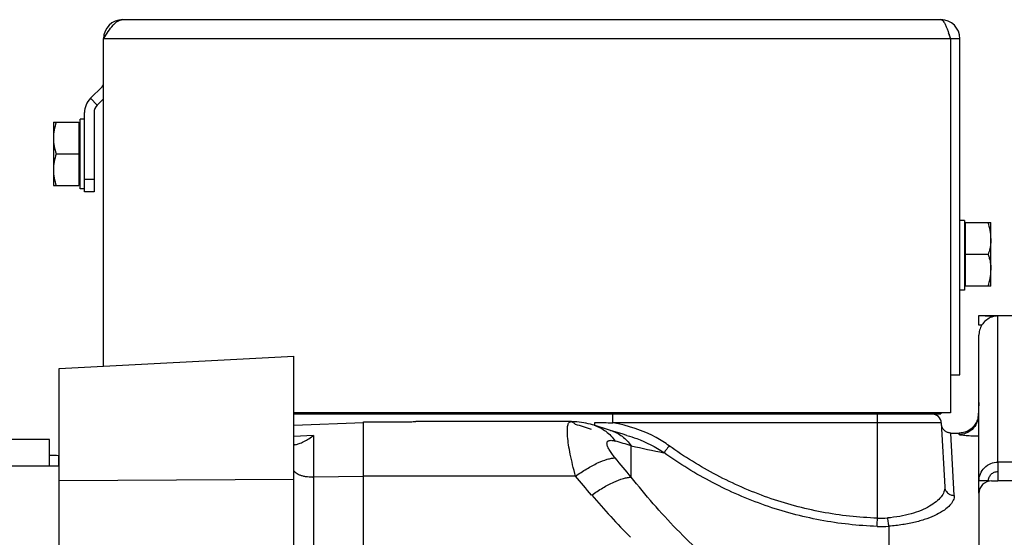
# Model space of a CAD drawing. Extents: x -1724 to 1181, y 2 to 1734.
# Tile 77 of 83: x 559 to 714, y 1016 to 1097. Entities that reach past the tile are written whole.
import ezdxf

# ---------------------------------------------------------------- set-up
doc = ezdxf.new("R2010")
doc.units = 0
doc.header["$LTSCALE"] = 65.395
doc.layers.get('0').update_dxf_attribs({"linetype": 'CONTINUOUS'})

msp = doc.modelspace()

# ---------------------------------------------------------------- linework, layer by layer
at = {"color": 6, "linetype": 'CONTINUOUS'}
for p, q in [((574.84, 1097.17), (703.84, 1097.17)), ((571.84, 1042.53), (571.84, 1094.17)), ((706.84, 1094.17), (705.34, 1094.17)), ((706.84, 1041.17), (706.84, 1094.17)), ((568.84, 1070.01), (568.84, 1082.51)), ((563.94, 1081.01), (563.94, 1071.01)), ((563.94, 1081.01), (567.94, 1081.01)), ((568.84, 1081.51), (568.14, 1081.51)), ((564.38, 1076.01), (567.94, 1076.01)), ((563.94, 1071.01), (567.94, 1071.01)), ((568.84, 1070.51), (568.14, 1070.51)), ((570.34, 1070.01), (568.84, 1070.01)), ((707.54, 1065.51), (706.84, 1065.51)), ((707.74, 1065.17), (711.74, 1065.17)), ((711.74, 1062.67), (711.74, 1065.17)), ((711.29, 1060.17), (707.74, 1060.17)), ((711.74, 1055.17), (711.74, 1057.67)), ((707.54, 1054.51), (706.84, 1054.51)), ((711.74, 1055.17), (707.74, 1055.17)), ((564.84, 1042.17), (601.84, 1044.11)), ((601.84, 970.95), (601.84, 1044.11)), ((564.84, 682.01), (564.84, 1042.17)), ((705.34, 1041.17), (705.34, 1035.17)), ((705.34, 1041.17), (706.84, 1041.17)), ((709.84, 1036.82), (709.72, 1034.6)), ((705.34, 1035.17), (601.84, 1035.17)), ((645.51, 1033.8), (621.06, 1033.8)), ((646.82, 1033.72), (646.44, 1033.76)), ((677.84, 1035.01), (677.84, 1035.17)), ((701.84, 1035.01), (703.84, 1035.01)), ((703.84, 1035.17), (703.84, 1035.01)), ((601.84, 1033.27), (612.84, 1033.66)), ((647.19, 1033.68), (646.82, 1033.72)), ((647.55, 1033.62), (647.19, 1033.68)), ((647.9, 1033.55), (647.54, 1033.62)), ((648.24, 1033.48), (647.89, 1033.55)), ((648.59, 1033.39), (648.24, 1033.48)), ((648.93, 1033.3), (648.93, 1033.3)), ((703.91, 1033.59), (704.44, 1023.5)), ((705.42, 1032.01), (706.74, 1032.01))]:
    msp.add_line(p, q, dxfattribs=at)
at = {"color": 9, "linetype": 'CONTINUOUS'}
for p, q in [((705.34, 1094.17), (571.84, 1094.17)), ((568.84, 1072.01), (570.34, 1072.01)), ((711.84, 1050.27), (711.84, 1050.46)), ((712.84, 1027.41), (712.84, 1050.46)), ((727.84, 1050.46), (712.84, 1050.46)), ((692.84, 1035.01), (692.84, 1035.17)), ((693.84, 1018.59), (693.84, 1035.01)), ((649.18, 1033.22), (649.18, 1033.22)), ((651.77, 1032.42), (651.77, 1032.42)), ((703.91, 1033.59), (652.11, 1033.59)), ((604.94, 1031.6), (601.84, 1031.46)), ((604.94, 1031.6), (601.84, 1031.46)), ((604.94, 1031.6), (604.94, 1004.48)), ((654.35, 1031.64), (654.35, 1031.64)), ((705.94, 1022.17), (705.42, 1032.01)), ((655.03, 1025.06), (655.03, 1030)), ((911.84, 1027.41), (712.84, 1027.41)), ((601.84, 1024.7), (564.84, 1024.47)), ((612.84, 1025.14), (604.94, 1025.03)), ((646.24, 1025.2), (612.84, 1025.2)), ((911.84, 1024.46), (712.84, 1024.46)), ((695.64, 1017.32), (695.64, 1013.86))]:
    msp.add_line(p, q, dxfattribs=at)
at = {"color": 2, "linetype": 'CONTINUOUS'}
for p, q in [((705.34, 1094.17), (705.34, 1041.17)), ((571.6, 1086.6), (569.78, 1084.77)), ((569.78, 1084.77), (570.84, 1083.71)), ((571.84, 1084.71), (570.84, 1083.71)), ((570.34, 1082.51), (570.34, 1070.01)), ((567.94, 1081.01), (567.94, 1071.01)), ((568.14, 1070.51), (568.14, 1081.51)), ((707.54, 1065.51), (707.54, 1054.51)), ((707.74, 1055.17), (707.74, 1065.17)), ((711.74, 1057.67), (711.74, 1062.67)), ((601.84, 1035.01), (701.84, 1035.01)), ((612.84, 690.22), (612.84, 1033.78)), ((612.84, 1033.78), (619.34, 1033.78)), ((652.11, 1033.59), (652.11, 1035.01)), ((701.84, 1035.01), (701.84, 1035.17)), ((649.29, 1033.19), (649.29, 1033.69)), ((706.73, 1031.77), (706.74, 1032.01))]:
    msp.add_line(p, q, dxfattribs=at)
at = {"color": 7, "linetype": 'CONTINUOUS'}
for p, q in [((709.84, 1049.01), (709.84, 1050.51)), ((710.29, 1049.01), (709.84, 1049.01)), ((563.31, 1031.01), (546.31, 1031.01)), ((563.31, 1026.81), (563.31, 1031.01)), ((564.81, 1026.81), (564.81, 1028.43)), ((544.81, 1026.81), (564.84, 1026.81)), ((711.34, 1024.46), (709.84, 1024.46))]:
    msp.add_line(p, q, dxfattribs=at)
at = {"color": 3, "linetype": 'CONTINUOUS'}
for p, q in [((709.84, 1050.51), (727.84, 1050.51)), ((712.84, 1050.46), (711.84, 1050.46)), ((709.84, 1022.52), (709.84, 1047.42)), ((712.84, 1027.41), (712.84, 1024.46)), ((711.84, 1024.46), (712.84, 1024.46)), ((709.84, 1022.46), (709.84, 951.98))]:
    msp.add_line(p, q, dxfattribs=at)
at = {"color": 6, "linetype": 'CONTINUOUS'}
for points in [[(646.44, 1033.76), (646.04, 1033.79), (645.63, 1033.8), (645.51, 1033.8)], [(646.44, 1033.76), (646.04, 1033.79), (645.63, 1033.8)], [(709.72, 1034.66), (709.69, 1034.47), (709.65, 1034.28), (709.59, 1034.09), (709.53, 1033.91), (709.45, 1033.73), (709.36, 1033.56), (709.26, 1033.39), (709.15, 1033.23), (709.03, 1033.08), (708.9, 1032.93), (708.77, 1032.8), (708.62, 1032.67), (708.46, 1032.55), (708.3, 1032.45), (708.13, 1032.35), (707.96, 1032.27), (707.78, 1032.19), (707.59, 1032.13), (707.41, 1032.08), (707.21, 1032.05), (707.02, 1032.02), (706.83, 1032.01), (706.74, 1032.01)], [(649.18, 1033.22), (648.94, 1033.3), (648.58, 1033.39)], [(654.35, 1031.64), (653.58, 1031.87), (652.64, 1032.15), (651.77, 1032.42)], [(705.42, 1032.01), (705.31, 1032.01), (705.2, 1032.03), (705.09, 1032.04), (704.99, 1032.07), (704.89, 1032.11), (704.79, 1032.15), (704.69, 1032.2), (704.6, 1032.25), (704.51, 1032.32), (704.42, 1032.39), (704.35, 1032.46), (704.27, 1032.54), (704.21, 1032.63), (704.15, 1032.72), (704.09, 1032.81), (704.05, 1032.91), (704.01, 1033.01), (703.97, 1033.11), (703.95, 1033.22), (703.93, 1033.32), (703.92, 1033.43)]]:
    msp.add_lwpolyline(points, dxfattribs=at)
for centre, radius, start, end in [((574.84, 1094.17), 3, 90, 180), ((703.84, 1094.17), 3, 0, 90), ((703.84, 1094.17), 1.5, 0, 35.6269), ((572.04, 1082.51), 3.2, 135, 180), ((702.41, 1033.51), 1.5, 3, 90), ((491.06, 518.26), 538.69, 72.6427, 72.9315), ((598.56, 1040.39), 10.86, 305.3025, 305.9822)]:
    msp.add_arc(centre, radius, start, end, dxfattribs=at)
at = {"color": 2, "linetype": 'CONTINUOUS'}
for centre, radius, start, end in [((571.04, 1087.17), 0.8, 315, 360), ((572.04, 1082.51), 1.7, 135.0001, 179.9999), ((491.08, 528.03), 528.62, 72.6427, 72.9315)]:
    msp.add_arc(centre, radius, start, end, dxfattribs=at)
at = {"color": 3, "linetype": 'CONTINUOUS'}
for centre, radius, start, end in [((712.9, 1047.4), 3.07, 109.1685, 110.1681), ((712.9, 1047.38), 3.08, 91.1843, 109.1249), ((712.86, 1047.42), 3.03, 177.2721, 179.9998), ((711.84, 1022.46), 2, 90, 180)]:
    msp.add_arc(centre, radius, start, end, dxfattribs=at)
at = {"color": 9, "linetype": 'CONTINUOUS'}
for centre, radius, start, end in [((502.9, 512.74), 539.17, 73.611, 73.8926), ((692, 1192.85), 167, 257.21, 259.0168), ((326.76, 751.8), 427.12, 39.7746, 40.3052), ((604.84, 1032.4), 7.37, 269.9999, 270.8136), ((312.31, 737.14), 441.01, 40.2734, 40.7822), ((730.29, 1091.11), 106.71, 220.2054, 225.0616), ((153.13, 1035.76), 540.98, 358.0443, 358.1811), ((694.35, 1032.67), 14.1, 267.9233, 274.3607), ((694.4, 1036.37), 19.09, 268.1812, 273.7164)]:
    msp.add_arc(centre, radius, start, end, dxfattribs=at)
at = {"color": 7, "linetype": 'CONTINUOUS'}
msp.add_arc((559.91, 846.59), 181.91, 88.4573, 88.9298, dxfattribs=at)
at = {"color": 6, "linetype": 'CONTINUOUS'}
for points, knots in [([(571.84, 1094.17), (572.08, 1094.55), (572.55, 1095.28), (573.17, 1096.13), (573.69, 1096.66), (574.06, 1096.94), (574.45, 1097.12), (574.71, 1097.17), (574.84, 1097.17)], [0, 0, 0, 0, 0.312601, 0.592695, 0.71328, 0.819587, 0.913511, 1, 1, 1, 1]), ([(703.84, 1097.17), (703.9, 1097.17), (704.05, 1097.11), (704.24, 1096.92), (704.42, 1096.64), (704.6, 1096.27), (704.79, 1095.82), (705.04, 1095.11), (705.22, 1094.55), (705.34, 1094.17)], [0, 0, 0, 0, 0.05681, 0.130246, 0.227172, 0.348097, 0.490512, 0.650232, 1, 1, 1, 1]), ([(564.38, 1081.01), (564.25, 1080.6), (564.02, 1079.78), (563.94, 1078.93), (563.94, 1078.51)], [0, 0, 0, 0, 0.501876, 1, 1, 1, 1]), ([(563.94, 1078.51), (563.94, 1078.09), (564.02, 1077.23), (564.25, 1076.41), (564.38, 1076.01)], [0, 0, 0, 0, 0.498124, 1, 1, 1, 1]), ([(564.38, 1076.01), (564.25, 1075.6), (564.02, 1074.78), (563.94, 1073.93), (563.94, 1073.51)], [0, 0, 0, 0, 0.501876, 1, 1, 1, 1]), ([(563.94, 1073.51), (563.94, 1073.09), (564.02, 1072.23), (564.25, 1071.41), (564.38, 1071.01)], [0, 0, 0, 0, 0.498124, 1, 1, 1, 1]), ([(711.74, 1062.67), (711.74, 1063.09), (711.65, 1063.94), (711.43, 1064.76), (711.29, 1065.17)], [0, 0, 0, 0, 0.498124, 1, 1, 1, 1]), ([(711.29, 1055.17), (711.43, 1055.57), (711.65, 1056.39), (711.74, 1057.24), (711.74, 1057.67)], [0, 0, 0, 0, 0.501876, 1, 1, 1, 1]), ([(602.02, 1030.17), (602.1, 1030.17), (602.27, 1030.2), (602.55, 1030.29), (602.87, 1030.41), (603.37, 1030.63), (604.04, 1030.99), (604.57, 1031.33), (604.84, 1031.52)], [0, 0, 0, 0, 0.07172, 0.165623, 0.277306, 0.403141, 0.6865, 1, 1, 1, 1]), ([(601.84, 1030.24), (601.84, 1030.23), (601.85, 1030.2), (601.89, 1030.18), (601.95, 1030.17), (601.99, 1030.17), (602.02, 1030.17)], [0, 0, 0, 0, 0.178955, 0.379935, 0.649783, 1, 1, 1, 1])]:
    msp.add_open_spline(points, degree=3, knots=knots, dxfattribs=at)
at = {"color": 2, "linetype": 'CONTINUOUS'}
for points, knots in [([(711.74, 1062.67), (711.74, 1062.45), (711.71, 1061.92), (711.57, 1061.08), (711.39, 1060.47), (711.29, 1060.17)], [0, 0, 0, 0, 0.248893, 0.623299, 1, 1, 1, 1]), ([(711.29, 1060.17), (711.36, 1059.96), (711.51, 1059.45), (711.69, 1058.62), (711.74, 1057.98), (711.74, 1057.67)], [0, 0, 0, 0, 0.251493, 0.626589, 1, 1, 1, 1]), ([(619.34, 1033.78), (619.64, 1033.78), (620.22, 1033.79), (620.79, 1033.8), (621.06, 1033.8)], [0, 0, 0, 0, 0.534158, 1, 1, 1, 1]), ([(649.29, 1033.69), (649.76, 1033.69), (650.7, 1033.67), (651.64, 1033.62), (652.11, 1033.59)], [0, 0, 0, 0, 0.499998, 1, 1, 1, 1]), ([(709.84, 1031.49), (709.62, 1031.49), (709.2, 1031.5), (708.61, 1031.53), (708.07, 1031.56), (707.62, 1031.6), (707.25, 1031.64), (707, 1031.67), (706.86, 1031.7), (706.79, 1031.72), (706.75, 1031.74), (706.73, 1031.76), (706.73, 1031.77)], [0, 0, 0, 0, 0.207337, 0.399246, 0.57087, 0.71791, 0.836646, 0.923979, 0.955336, 0.978148, 0.992606, 1, 1, 1, 1])]:
    msp.add_open_spline(points, degree=3, knots=knots, dxfattribs=at)
at = {"color": 3, "linetype": 'CONTINUOUS'}
for points, knots in [([(711.84, 1050.28), (711.56, 1050.17), (711.03, 1049.89), (710.4, 1049.25), (709.97, 1048.45), (709.86, 1047.86), (709.84, 1047.56)], [0, 0, 0, 0, 0.250086, 0.500265, 0.75024, 1, 1, 1, 1]), ([(710.49, 1050.51), (710.7, 1050.51), (711.15, 1050.48), (711.6, 1050.46), (711.84, 1050.46)], [0, 0, 0, 0, 0.463443, 1, 1, 1, 1]), ([(709.84, 1024.46), (709.84, 1024.84), (710, 1025.62), (710.66, 1026.6), (711.66, 1027.26), (712.45, 1027.41), (712.84, 1027.41)], [0, 0, 0, 0, 0.248228, 0.4975, 0.748236, 1, 1, 1, 1])]:
    msp.add_open_spline(points, degree=3, knots=knots, dxfattribs=at)
at = {"color": 9, "linetype": 'CONTINUOUS'}
for points, knots in [([(646.24, 1025.2), (646.08, 1025.8), (645.79, 1026.95), (645.42, 1028.61), (645.15, 1030.09), (645.01, 1031.19), (644.96, 1031.96), (644.95, 1032.43), (644.97, 1032.84), (645.02, 1033.18), (645.09, 1033.45), (645.2, 1033.64), (645.34, 1033.77), (645.46, 1033.8), (645.51, 1033.8)], [0, 0, 0, 0, 0.208361, 0.399116, 0.567847, 0.710607, 0.771256, 0.824369, 0.869811, 0.907622, 0.93813, 0.96219, 0.981685, 1, 1, 1, 1]), ([(645.51, 1033.8), (645.63, 1033.8), (645.91, 1033.68), (646.12, 1033.49), (646.24, 1033.37)], [0, 0, 0, 0, 0.405423, 1, 1, 1, 1]), ([(709.72, 1034.6), (709.7, 1034.24), (709.52, 1033.49), (708.84, 1032.53), (707.85, 1031.9), (707.09, 1031.77), (706.73, 1031.77)], [0, 0, 0, 0, 0.240616, 0.499771, 0.759068, 1, 1, 1, 1]), ([(709.84, 1034.45), (709.8, 1034.47), (709.75, 1034.51), (709.72, 1034.58), (709.72, 1034.6)], [0, 0, 0, 0, 0.578087, 1, 1, 1, 1]), ([(649.18, 1033.22), (649.84, 1033.02), (651.11, 1032.36), (652.08, 1031.32), (652.49, 1030.74)], [0, 0, 0, 0, 0.494901, 1, 1, 1, 1]), ([(651.77, 1032.42), (652.42, 1032.22), (653.67, 1031.57), (654.63, 1030.56), (655.03, 1030)], [0, 0, 0, 0, 0.49563, 1, 1, 1, 1]), ([(661.01, 1029.99), (660.35, 1030.47), (657.63, 1032.17), (654.5, 1033.23), (652.11, 1033.59)], [0, 0, 0, 0, 0.250797, 1, 1, 1, 1]), ([(652.49, 1028.09), (652.3, 1028.31), (651.97, 1028.73), (651.56, 1029.34), (651.32, 1029.81), (651.22, 1030.15), (651.2, 1030.35), (651.21, 1030.52), (651.28, 1030.67), (651.4, 1030.77), (651.55, 1030.83), (651.74, 1030.86), (652.06, 1030.85), (652.31, 1030.79), (652.49, 1030.74)], [0, 0, 0, 0, 0.204625, 0.380558, 0.521687, 0.578273, 0.625881, 0.665872, 0.701069, 0.735603, 0.773684, 0.818209, 0.870583, 1, 1, 1, 1]), ([(654.35, 1031.64), (654.87, 1031.49), (656.91, 1030.81), (658.86, 1029.82), (660.19, 1028.91)], [0, 0, 0, 0, 0.250351, 1, 1, 1, 1]), ([(661.01, 1029.99), (660.84, 1029.76), (660.61, 1029.45), (660.33, 1029.09), (660.23, 1028.96), (660.19, 1028.91)], [0, 0, 0, 0, 0.636892, 0.863435, 1, 1, 1, 1]), ([(693.84, 1018.59), (690.9, 1018.68), (685.04, 1019.32), (676.5, 1021.63), (668.4, 1025.17), (663.39, 1028.28), (661.01, 1029.99)], [0, 0, 0, 0, 0.249962, 0.499946, 0.749959, 1, 1, 1, 1]), ([(646.24, 1025.2), (646.82, 1025.61), (647.95, 1026.36), (649.62, 1027.27), (650.94, 1027.8), (651.88, 1028.03), (652.3, 1028.08), (652.49, 1028.09)], [0, 0, 0, 0, 0.304224, 0.584373, 0.819977, 0.917119, 1, 1, 1, 1]), ([(693.8, 1017.29), (690.79, 1017.39), (684.79, 1018.05), (676.06, 1020.39), (667.76, 1023.99), (662.63, 1027.16), (660.19, 1028.91)], [0, 0, 0, 0, 0.250005, 0.500009, 0.750008, 1, 1, 1, 1]), ([(604.84, 1025.03), (604.45, 1025.03), (603.89, 1025.07), (603.19, 1025.22), (602.73, 1025.37), (602.36, 1025.55), (602.07, 1025.75), (601.89, 1025.99), (601.84, 1026.16), (601.84, 1026.25)], [0, 0, 0, 0, 0.333171, 0.486703, 0.625336, 0.745783, 0.846552, 0.92915, 1, 1, 1, 1]), ([(648.79, 1022.22), (649.36, 1022.62), (650.49, 1023.36), (652.16, 1024.25), (653.48, 1024.77), (654.42, 1025), (654.84, 1025.05), (655.03, 1025.06)], [0, 0, 0, 0, 0.302893, 0.582365, 0.818405, 0.916214, 1, 1, 1, 1]), ([(670.34, 1009.49), (667.45, 1011.74), (662.05, 1016.68), (657.27, 1022.2), (655.03, 1025.06)], [0, 0, 0, 0, 0.502178, 1, 1, 1, 1]), ([(704.44, 1023.5), (704.46, 1023.24), (704.35, 1022.67), (703.86, 1021.87), (703.08, 1021.11), (702, 1020.4), (700.67, 1019.76), (699.09, 1019.22), (697.32, 1018.82), (696.07, 1018.67), (695.42, 1018.62)], [0, 0, 0, 0, 0.071438, 0.153573, 0.252, 0.368768, 0.504054, 0.656424, 0.823122, 1, 1, 1, 1]), ([(704.44, 1023.5), (704.45, 1023.33), (704.52, 1023.07), (704.71, 1022.76), (704.96, 1022.47), (705.38, 1022.23), (705.76, 1022.17), (705.94, 1022.17)], [0, 0, 0, 0, 0.233911, 0.360619, 0.49109, 0.752942, 1, 1, 1, 1]), ([(705.94, 1022.17), (705.95, 1022.04), (705.93, 1021.78), (705.8, 1021.38), (705.58, 1020.99), (705.14, 1020.44), (704.34, 1019.78), (703.12, 1019.08), (701.59, 1018.45), (699.79, 1017.92), (697.78, 1017.53), (696.37, 1017.37), (695.64, 1017.32)], [0, 0, 0, 0, 0.0317, 0.065264, 0.102019, 0.142894, 0.238951, 0.355641, 0.492614, 0.648013, 0.818653, 1, 1, 1, 1]), ([(695.42, 1018.62), (695.44, 1018.36), (695.48, 1018), (695.56, 1017.57), (695.61, 1017.39), (695.64, 1017.32)], [0, 0, 0, 0, 0.59215, 0.831901, 1, 1, 1, 1])]:
    msp.add_open_spline(points, degree=3, knots=knots, dxfattribs=at)
at = {"color": 7, "linetype": 'CONTINUOUS'}
msp.add_open_spline([(711.34, 1024.46), (711.34, 1024.65), (711.42, 1025.04), (711.75, 1025.53), (712.25, 1025.86), (712.64, 1025.94), (712.84, 1025.94)], degree=3, knots=[0, 0, 0, 0, 0.248228, 0.4975, 0.748236, 1, 1, 1, 1], dxfattribs=at)

doc.saveas('drawing.dxf')
